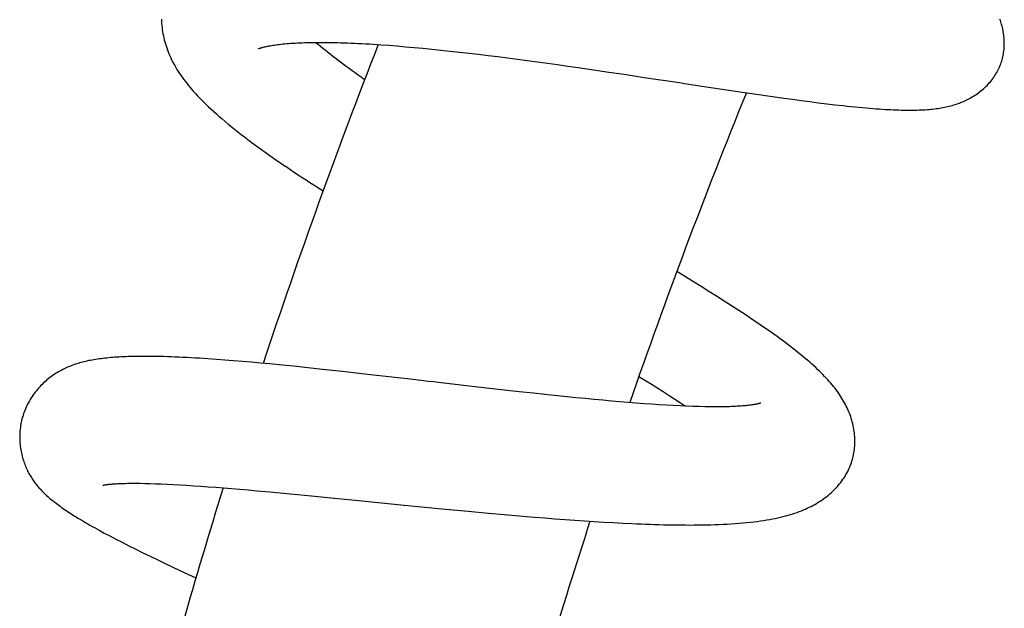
# Model space of a CAD drawing. Header units: millimetres. Extents: x 160 to 318, y 73 to 291.
# Tile 48 of 129: x 162.9 to 167.56, y 147.15 to 149.93. Entities that reach past the tile are written whole.
import ezdxf

# ---------------------------------------------------------------- set-up
doc = ezdxf.new("R2010")
doc.units = ezdxf.units.MM
doc.header["$LTSCALE"] = 30.734
doc.layers.get('0').update_dxf_attribs({"linetype": 'CONTINUOUS'})

msp = doc.modelspace()

# ---------------------------------------------------------------- linework, layer by layer
at = {"color": 7, "linetype": 'Continuous'}
for p, q in [((164.6098, 149.8116), (164.6475, 149.8089)), ((164.6475, 149.8089), (164.6861, 149.8059)), ((164.6861, 149.8059), (164.7257, 149.8026)), ((164.7257, 149.8026), (164.7662, 149.799)), ((164.7662, 149.799), (164.8076, 149.7951)), ((164.8076, 149.7951), (164.8498, 149.7909)), ((164.8498, 149.7909), (164.8927, 149.7865)), ((164.8927, 149.7865), (164.9363, 149.7819)), ((164.9363, 149.7819), (164.9804, 149.777)), ((164.9804, 149.777), (165.0251, 149.7719)), ((165.0251, 149.7719), (165.0702, 149.7666)), ((165.0702, 149.7666), (165.1156, 149.761)), ((165.1156, 149.761), (165.1614, 149.7554)), ((165.1614, 149.7554), (165.2076, 149.7495)), ((165.2076, 149.7495), (165.2543, 149.7434)), ((165.2543, 149.7434), (165.3013, 149.7372)), ((165.3013, 149.7372), (165.3487, 149.7308)), ((165.3487, 149.7308), (165.3964, 149.7243)), ((165.3964, 149.7243), (165.4444, 149.7176)), ((165.4444, 149.7176), (165.4926, 149.7108)), ((165.4926, 149.7108), (165.541, 149.7039)), ((165.541, 149.7039), (165.6135, 149.6934)), ((165.6135, 149.6934), (165.686, 149.6827)), ((165.686, 149.6827), (165.7582, 149.672)), ((165.7582, 149.672), (165.8539, 149.6577)), ((166.1369, 149.6148), (166.2967, 149.5909)), ((166.2967, 149.5909), (166.385, 149.5779)), ((166.385, 149.5779), (166.4496, 149.5686)), ((166.4496, 149.5686), (166.513, 149.5596)), ((166.513, 149.5596), (166.5547, 149.5539)), ((166.5547, 149.5539), (166.5958, 149.5484)), ((166.5958, 149.5484), (166.6364, 149.543)), ((166.6364, 149.543), (166.6765, 149.5379)), ((166.6765, 149.5379), (166.7159, 149.5331)), ((166.7159, 149.5331), (166.7548, 149.5285)), ((166.7548, 149.5285), (166.793, 149.5241)), ((166.0481, 148.7153), (166.0075, 148.74)), ((166.0858, 148.6922), (166.0481, 148.7153)), ((166.123, 148.6693), (166.0858, 148.6922)), ((166.1597, 148.6465), (166.123, 148.6693)), ((166.1959, 148.6238), (166.1597, 148.6465)), ((166.2316, 148.6011), (166.1959, 148.6238)), ((163.8726, 148.3223), (163.832, 148.3253)), ((163.9138, 148.319), (163.8726, 148.3223)), ((163.9556, 148.3155), (163.9138, 148.319)), ((163.998, 148.3118), (163.9556, 148.3155)), ((164.041, 148.3079), (163.998, 148.3118)), ((164.0846, 148.3039), (164.041, 148.3079)), ((164.1288, 148.2996), (164.0846, 148.3039)), ((164.196, 148.2929), (164.1288, 148.2996)), ((164.2645, 148.2858), (164.196, 148.2929)), ((164.3341, 148.2784), (164.2645, 148.2858)), ((164.4279, 148.2682), (164.3341, 148.2784)), ((164.5465, 148.2549), (164.4279, 148.2682)), ((164.7616, 148.2303), (164.5465, 148.2549)), ((165.8286, 148.2455), (165.8523, 148.2309)), ((165.8523, 148.2309), (165.8834, 148.2116)), ((165.1222, 148.1886), (165.027, 148.1995)), ((165.1927, 148.1807), (165.1222, 148.1886)), ((165.2623, 148.1729), (165.1927, 148.1807)), ((165.8834, 148.2116), (165.9137, 148.1926)), ((165.9137, 148.1926), (165.9431, 148.174)), ((165.331, 148.1654), (165.2623, 148.1729)), ((165.3987, 148.1581), (165.331, 148.1654)), ((165.4434, 148.1534), (165.3987, 148.1581)), ((165.4876, 148.1489), (165.4434, 148.1534)), ((165.5313, 148.1445), (165.4876, 148.1489)), ((165.5744, 148.1402), (165.5313, 148.1445)), ((165.6167, 148.1362), (165.5744, 148.1402)), ((165.6583, 148.1323), (165.6167, 148.1362)), ((165.6991, 148.1286), (165.6583, 148.1323)), ((165.9431, 148.174), (165.9716, 148.1557)), ((165.9716, 148.1557), (165.9991, 148.1379)), ((165.9991, 148.1379), (166.0256, 148.1204)), ((165.7391, 148.1252), (165.6991, 148.1286)), ((165.778, 148.1219), (165.7391, 148.1252)), ((165.8159, 148.1189), (165.778, 148.1219)), ((165.8528, 148.1161), (165.8159, 148.1189)), ((165.8889, 148.1135), (165.8528, 148.1161)), ((165.9241, 148.1112), (165.8889, 148.1135)), ((165.9583, 148.1091), (165.9241, 148.1112)), ((165.9916, 148.1073), (165.9583, 148.1091)), ((166.0237, 148.1057), (165.9916, 148.1073)), ((166.0547, 148.1043), (166.0237, 148.1057)), ((166.0256, 148.1204), (166.0494, 148.1045)), ((166.0846, 148.1032), (166.0547, 148.1043)), ((166.1132, 148.1024), (166.0846, 148.1032)), ((166.1405, 148.1018), (166.1132, 148.1024)), ((166.1665, 148.1014), (166.1405, 148.1018)), ((163.4501, 147.7405), (163.4715, 147.7403)), ((163.4715, 147.7403), (163.4942, 147.7399)), ((163.4942, 147.7399), (163.5183, 147.7393)), ((163.5183, 147.7393), (163.5438, 147.7385)), ((163.5438, 147.7385), (163.5707, 147.7375)), ((163.5707, 147.7375), (163.599, 147.7362)), ((163.599, 147.7362), (163.6285, 147.7348)), ((163.6285, 147.7348), (163.6593, 147.7331)), ((163.6593, 147.7331), (163.6912, 147.7312)), ((163.6912, 147.7312), (163.7242, 147.7291)), ((163.7242, 147.7291), (163.7583, 147.7268)), ((163.7583, 147.7268), (163.7934, 147.7243)), ((163.7934, 147.7243), (163.8293, 147.7216)), ((163.8293, 147.7216), (163.8662, 147.7187)), ((163.8662, 147.7187), (163.9039, 147.7157)), ((163.9039, 147.7157), (163.9426, 147.7124)), ((163.9426, 147.7124), (163.9822, 147.709)), ((163.9822, 147.709), (164.0228, 147.7055)), ((164.0228, 147.7055), (164.0852, 147.6998)), ((164.0852, 147.6998), (164.1494, 147.6939)), ((164.1494, 147.6939), (164.2151, 147.6877)), ((164.2151, 147.6877), (164.2821, 147.6812)), ((164.2821, 147.6812), (164.3731, 147.6723)), ((164.3731, 147.6723), (164.4891, 147.6608)), ((164.4891, 147.6608), (164.7039, 147.6393)), ((164.7039, 147.6393), (164.8994, 147.6201)), ((164.8994, 147.6201), (165.0217, 147.6085)), ((165.0217, 147.6085), (165.1187, 147.5995)), ((165.1187, 147.5995), (165.1912, 147.593)), ((165.1912, 147.593), (165.2635, 147.5867)), ((165.2635, 147.5867), (165.3356, 147.5807)), ((165.3356, 147.5807), (165.3835, 147.5768)), ((165.3835, 147.5768), (165.4311, 147.5731)), ((165.4311, 147.5731), (165.4784, 147.5695)), ((165.4784, 147.5695), (165.5253, 147.5661)), ((165.5253, 147.5661), (165.5718, 147.5629)), ((165.5718, 147.5629), (165.6177, 147.5599)), ((165.6177, 147.5599), (165.6631, 147.5571)), ((165.6631, 147.5571), (165.7079, 147.5546)), ((165.7079, 147.5546), (165.7522, 147.5522)), ((165.7522, 147.5522), (165.7958, 147.5501)), ((163.2785, 147.5185), (163.3027, 147.5054)), ((163.3027, 147.5054), (163.3286, 147.4916)), ((163.3286, 147.4916), (163.3566, 147.477)), ((163.3566, 147.477), (163.3866, 147.4616)), ((163.3866, 147.4616), (163.4182, 147.4456)), ((163.4182, 147.4456), (163.451, 147.4292)), ((163.451, 147.4292), (163.4848, 147.4125)), ((163.4848, 147.4125), (163.5195, 147.3956)), ((163.5195, 147.3956), (163.5549, 147.3786)), ((163.5549, 147.3786), (163.5908, 147.3614)), ((163.5908, 147.3614), (163.6272, 147.3442)), ((163.6272, 147.3442), (163.6828, 147.3181)), ((163.6828, 147.3181), (163.7355, 147.2936))]:
    msp.add_line(p, q, dxfattribs=at)
for points in [[(163.5727, 149.9326), (163.5731, 149.9225), (163.5736, 149.9125), (163.5744, 149.9026), (163.5754, 149.8927), (163.5767, 149.8829), (163.5781, 149.8732), (163.5797, 149.8635), (163.5816, 149.8539), (163.5837, 149.8443), (163.586, 149.8347), (163.5885, 149.8251), (163.5912, 149.8156), (163.5942, 149.8061), (163.5973, 149.7966), (163.6007, 149.7871), (163.6043, 149.7777), (163.608, 149.7684), (163.612, 149.7591), (163.6162, 149.7499), (163.6206, 149.7407), (163.6252, 149.7315), (163.63, 149.7224), (163.6351, 149.7133), (163.6404, 149.7041), (163.6459, 149.6949), (163.6517, 149.6857), (163.6577, 149.6765), (163.664, 149.6673), (163.6705, 149.658), (163.6773, 149.6486), (163.6844, 149.6393), (163.6918, 149.6298), (163.6995, 149.6203), (163.7074, 149.6106), (163.7158, 149.6009), (163.7244, 149.5911), (163.7334, 149.5811), (163.7428, 149.571), (163.7525, 149.5608), (163.7627, 149.5504), (163.7732, 149.5399), (163.7841, 149.5292), (163.7954, 149.5183), (163.8072, 149.5073), (163.8195, 149.4961), (163.8322, 149.4847), (163.8453, 149.4731), (163.859, 149.4614), (163.8732, 149.4493), (163.8878, 149.4372), (163.9028, 149.4249), (163.9181, 149.4126), (163.9336, 149.4004), (163.9492, 149.3882), (163.9648, 149.3762), (163.9807, 149.3642), (163.9966, 149.3522), (164.0128, 149.3403), (164.0292, 149.3283), (164.0457, 149.3163), (164.0624, 149.3044), (164.0793, 149.2924), (164.0963, 149.2805), (164.1135, 149.2685), (164.1308, 149.2566), (164.1483, 149.2447), (164.1659, 149.2328), (164.1836, 149.2209), (164.2014, 149.209), (164.2194, 149.1971), (164.2375, 149.1852), (164.2557, 149.1733), (164.274, 149.1614), (164.2925, 149.1495), (164.3112, 149.1376), (164.3365, 149.1215)], [(167.5342, 149.7101), (167.536, 149.7146), (167.5384, 149.7209), (167.5406, 149.7273), (167.5427, 149.7338), (167.5447, 149.7404), (167.5465, 149.7472), (167.5481, 149.754), (167.5496, 149.761), (167.5509, 149.7681), (167.5521, 149.7752), (167.553, 149.7825), (167.5538, 149.7899), (167.5544, 149.7973), (167.5549, 149.8048), (167.5551, 149.8124), (167.5551, 149.8199), (167.555, 149.8275), (167.5547, 149.835), (167.5542, 149.8425), (167.5535, 149.85), (167.5527, 149.8574), (167.5517, 149.8647), (167.5505, 149.872), (167.5492, 149.8792), (167.5477, 149.8863), (167.5461, 149.8933), (167.5443, 149.9002), (167.5425, 149.9069), (167.5405, 149.9134), (167.5385, 149.9198), (167.5364, 149.926), (167.5342, 149.932)], [(164.0308, 149.7928), (164.0308, 149.7928), (164.0309, 149.7929), (164.0313, 149.7931), (164.0318, 149.7933), (164.0326, 149.7936), (164.0335, 149.7939), (164.0347, 149.7944), (164.0362, 149.7949), (164.0379, 149.7955), (164.0398, 149.7961), (164.0421, 149.7968), (164.0446, 149.7976), (164.0474, 149.7984), (164.0505, 149.7992), (164.0539, 149.8001), (164.0576, 149.8011), (164.0616, 149.802), (164.0658, 149.803), (164.0704, 149.804), (164.0754, 149.805), (164.0807, 149.806), (164.0864, 149.8071), (164.0925, 149.8081), (164.099, 149.8092), (164.1059, 149.8103), (164.1131, 149.8113), (164.1208, 149.8123), (164.1287, 149.8133), (164.1371, 149.8143), (164.1457, 149.8152), (164.1547, 149.8161), (164.1639, 149.8169), (164.1735, 149.8177), (164.1833, 149.8184), (164.1935, 149.8191), (164.2041, 149.8198), (164.215, 149.8203), (164.2262, 149.8209), (164.2378, 149.8213), (164.2497, 149.8217), (164.262, 149.8221), (164.2747, 149.8224), (164.2876, 149.8226), (164.3009, 149.8227), (164.3146, 149.8228), (164.3286, 149.8228), (164.3429, 149.8228), (164.3575, 149.8226), (164.3724, 149.8224), (164.3876, 149.8221), (164.4031, 149.8218), (164.419, 149.8213), (164.435, 149.8208), (164.4514, 149.8203), (164.468, 149.8196), (164.4849, 149.8189), (164.5021, 149.818), (164.5194, 149.8172), (164.5371, 149.8162), (164.5549, 149.8152), (164.573, 149.8141), (164.5913, 149.8129), (164.6098, 149.8116)], [(164.5327, 149.6466), (164.5162, 149.6582), (164.5016, 149.6686), (164.4873, 149.6789), (164.4732, 149.6891), (164.4593, 149.6992), (164.4457, 149.7092), (164.4323, 149.7191), (164.4191, 149.729), (164.4062, 149.7387), (164.3936, 149.7483), (164.3812, 149.7578), (164.3691, 149.7672), (164.3573, 149.7764), (164.3458, 149.7855), (164.3345, 149.7945), (164.3236, 149.8034), (164.3129, 149.8121), (164.3025, 149.8207), (164.3001, 149.8227)], [(166.793, 149.5241), (166.8119, 149.5221), (166.8306, 149.5201), (166.8491, 149.5183), (166.8672, 149.5165), (166.8849, 149.5148), (166.9021, 149.5133), (166.9188, 149.5119), (166.9348, 149.5106), (166.9501, 149.5094), (166.9649, 149.5083), (166.9792, 149.5074), (166.993, 149.5065), (167.0063, 149.5058), (167.0193, 149.5051), (167.0319, 149.5045), (167.0442, 149.5041), (167.0562, 149.5036), (167.0679, 149.5033), (167.0794, 149.5031), (167.0906, 149.5029), (167.1015, 149.5028), (167.1123, 149.5028), (167.1228, 149.5029), (167.133, 149.503), (167.1431, 149.5033), (167.1529, 149.5036), (167.1626, 149.504), (167.172, 149.5044), (167.1813, 149.505), (167.1904, 149.5056), (167.1993, 149.5063), (167.208, 149.5071), (167.2166, 149.508), (167.225, 149.5089), (167.2333, 149.51), (167.2414, 149.5111), (167.2493, 149.5123), (167.2571, 149.5136), (167.2648, 149.5149), (167.2724, 149.5164), (167.28, 149.518), (167.2874, 149.5196), (167.2947, 149.5214), (167.302, 149.5233), (167.3091, 149.5252), (167.3162, 149.5273), (167.3231, 149.5295), (167.33, 149.5317), (167.3368, 149.5341), (167.3434, 149.5365), (167.35, 149.539), (167.3564, 149.5416), (167.3628, 149.5444), (167.3692, 149.5472), (167.3755, 149.5502), (167.3818, 149.5533), (167.3881, 149.5566), (167.3945, 149.56), (167.4008, 149.5636), (167.4072, 149.5674), (167.4136, 149.5713), (167.4199, 149.5754), (167.4262, 149.5798), (167.4325, 149.5842), (167.4387, 149.5889), (167.4448, 149.5937), (167.4508, 149.5987), (167.4568, 149.6038), (167.4626, 149.609), (167.4682, 149.6144), (167.4737, 149.6199), (167.4791, 149.6256), (167.4843, 149.6313), (167.4894, 149.6371), (167.4942, 149.6431), (167.4989, 149.6491), (167.5034, 149.6552), (167.5077, 149.6613), (167.5118, 149.6675), (167.5157, 149.6737), (167.5194, 149.68), (167.5229, 149.6863), (167.5262, 149.6926), (167.5292, 149.6989), (167.5321, 149.7053), (167.5342, 149.7101)], [(165.8539, 149.6577), (166.0198, 149.6326), (166.0434, 149.629), (166.1369, 149.6148)], [(166.8335, 147.8392), (166.8353, 147.8447), (166.8375, 147.8523), (166.8396, 147.8599), (166.8414, 147.8677), (166.8431, 147.8755), (166.8446, 147.8835), (166.8459, 147.8916), (166.847, 147.8998), (166.8479, 147.9082), (166.8485, 147.9166), (166.849, 147.9251), (166.8492, 147.9337), (166.8492, 147.9424), (166.849, 147.9511), (166.8486, 147.9599), (166.8479, 147.9687), (166.847, 147.9776), (166.8459, 147.9864), (166.8445, 147.9952), (166.843, 148.0039), (166.8412, 148.0127), (166.8392, 148.0213), (166.837, 148.03), (166.8346, 148.0385), (166.832, 148.0471), (166.8293, 148.0555), (166.8263, 148.064), (166.8231, 148.0723), (166.8197, 148.0806), (166.8162, 148.0888), (166.8125, 148.097), (166.8086, 148.105), (166.8045, 148.113), (166.8003, 148.1209), (166.7959, 148.1288), (166.7913, 148.1365), (166.7866, 148.1443), (166.7817, 148.152), (166.7766, 148.1597), (166.7713, 148.1674), (166.7658, 148.1751), (166.76, 148.1828), (166.7541, 148.1905), (166.748, 148.1983), (166.7416, 148.206), (166.735, 148.2138), (166.7282, 148.2216), (166.7211, 148.2295), (166.7138, 148.2374), (166.7062, 148.2454), (166.6984, 148.2535), (166.6903, 148.2616), (166.6819, 148.2699), (166.6732, 148.2782), (166.6642, 148.2866), (166.655, 148.2951), (166.6454, 148.3036), (166.6356, 148.3123), (166.6253, 148.3212), (166.6147, 148.3302), (166.6037, 148.3395), (166.5921, 148.3489), (166.5801, 148.3586), (166.5675, 148.3686), (166.5544, 148.3789), (166.5406, 148.3894), (166.5264, 148.4002), (166.5117, 148.4112), (166.4966, 148.4223), (166.4812, 148.4335), (166.4656, 148.4447), (166.4498, 148.4559), (166.4339, 148.467), (166.4178, 148.4782), (166.4017, 148.4893), (166.3854, 148.5004), (166.3689, 148.5115), (166.3523, 148.5226), (166.3355, 148.5337), (166.3186, 148.5449), (166.3015, 148.5561), (166.2842, 148.5673), (166.2668, 148.5786), (166.2316, 148.6011)], [(163.7719, 148.3294), (163.752, 148.3307), (163.7321, 148.3319), (163.7124, 148.333), (163.6929, 148.3341), (163.6737, 148.335), (163.6548, 148.3359), (163.6364, 148.3367), (163.6186, 148.3374), (163.6012, 148.338), (163.5844, 148.3385), (163.5681, 148.339), (163.5524, 148.3393), (163.5371, 148.3396), (163.5222, 148.3398), (163.5078, 148.3399), (163.4938, 148.3399), (163.4802, 148.3399), (163.467, 148.3398), (163.4541, 148.3397), (163.4416, 148.3394), (163.4294, 148.3391), (163.4175, 148.3388), (163.406, 148.3384), (163.3948, 148.3379), (163.3838, 148.3374), (163.3731, 148.3368), (163.3627, 148.3362), (163.3525, 148.3355), (163.3425, 148.3347), (163.3328, 148.3339), (163.3233, 148.333), (163.314, 148.3321), (163.3049, 148.3311), (163.2959, 148.3301), (163.2872, 148.329), (163.2786, 148.3278), (163.2702, 148.3266), (163.2619, 148.3253), (163.2538, 148.324), (163.2457, 148.3226), (163.2379, 148.3211), (163.2301, 148.3196), (163.2225, 148.318), (163.215, 148.3163), (163.2076, 148.3146), (163.2003, 148.3128), (163.1931, 148.3109), (163.1861, 148.3089), (163.1791, 148.3069), (163.1722, 148.3047), (163.1654, 148.3025), (163.1586, 148.3002), (163.152, 148.2978)], [(163.832, 148.3253), (163.8119, 148.3267), (163.7719, 148.3294)], [(163.152, 148.2978), (163.1453, 148.2953), (163.1388, 148.2927), (163.1324, 148.2901), (163.126, 148.2873), (163.1197, 148.2844), (163.1134, 148.2815), (163.1073, 148.2784), (163.1012, 148.2753), (163.0952, 148.2721), (163.0893, 148.2687), (163.0835, 148.2653), (163.0777, 148.2618), (163.0719, 148.2582), (163.0662, 148.2545), (163.0605, 148.2505), (163.0547, 148.2465), (163.0489, 148.2422), (163.0431, 148.2378), (163.0373, 148.2331), (163.0315, 148.2283), (163.0257, 148.2233), (163.02, 148.2182), (163.0143, 148.2129), (163.0087, 148.2074), (163.0032, 148.2018), (162.9977, 148.196), (162.9923, 148.19), (162.987, 148.1839), (162.9817, 148.1776), (162.9766, 148.1711), (162.9716, 148.1645), (162.9666, 148.1577), (162.9619, 148.1507), (162.9572, 148.1437), (162.9528, 148.1365), (162.9485, 148.1293), (162.9444, 148.122), (162.9404, 148.1146), (162.9367, 148.1071), (162.9332, 148.0996), (162.9299, 148.0921), (162.9267, 148.0846), (162.9238, 148.0771), (162.9211, 148.0695), (162.9186, 148.062), (162.9169, 148.0565)], [(165.027, 148.1995), (164.8823, 148.2163), (164.8582, 148.2191), (164.834, 148.2219), (164.7616, 148.2303)], [(166.4042, 148.1192), (166.4042, 148.1192), (166.4043, 148.1192), (166.4042, 148.1192), (166.4039, 148.1191), (166.4034, 148.1189), (166.4027, 148.1187), (166.4017, 148.1184), (166.4006, 148.1181), (166.3992, 148.1177), (166.3976, 148.1172), (166.3957, 148.1168), (166.3936, 148.1163), (166.3912, 148.1157), (166.3885, 148.1151), (166.3856, 148.1145), (166.3825, 148.1139), (166.379, 148.1132), (166.3752, 148.1126), (166.3711, 148.1119), (166.3667, 148.1112), (166.3619, 148.1105), (166.3567, 148.1098), (166.3511, 148.1091), (166.3451, 148.1083), (166.3387, 148.1076), (166.332, 148.107), (166.3249, 148.1063), (166.3175, 148.1057), (166.3097, 148.1051), (166.3016, 148.1045), (166.2932, 148.104), (166.2845, 148.1035), (166.2755, 148.1031), (166.2661, 148.1027), (166.2565, 148.1023), (166.2464, 148.102), (166.2361, 148.1018), (166.2254, 148.1016), (166.2143, 148.1014), (166.2029, 148.1014), (166.1911, 148.1013), (166.179, 148.1013), (166.1665, 148.1014)], [(162.9169, 148.0565), (162.9153, 148.0509), (162.9133, 148.0435), (162.9115, 148.036), (162.9098, 148.0284), (162.9083, 148.0206), (162.907, 148.0127), (162.9059, 148.0048), (162.9049, 147.9967), (162.9041, 147.9886), (162.9035, 147.9804), (162.9031, 147.9722), (162.9029, 147.964), (162.9028, 147.9557), (162.903, 147.9475), (162.9034, 147.9392), (162.9039, 147.931), (162.9046, 147.9229), (162.9055, 147.9148), (162.9066, 147.9068), (162.9078, 147.899), (162.9092, 147.8913), (162.9107, 147.8837), (162.9124, 147.8762), (162.9142, 147.869), (162.9161, 147.8619), (162.9181, 147.8549), (162.9202, 147.8481), (162.9224, 147.8414), (162.9248, 147.8348), (162.9272, 147.8284), (162.9297, 147.8221), (162.9323, 147.8159), (162.935, 147.8099), (162.9377, 147.8041), (162.9405, 147.7984), (162.9433, 147.7928), (162.9462, 147.7874), (162.9491, 147.7822), (162.9521, 147.777), (162.9551, 147.772), (162.9582, 147.767), (162.9614, 147.7621), (162.9647, 147.7572), (162.968, 147.7524), (162.9715, 147.7475), (162.975, 147.7428), (162.9786, 147.7381), (162.9823, 147.7334), (162.9861, 147.7287), (162.99, 147.7241), (162.9939, 147.7196), (162.998, 147.7151), (163.0022, 147.7106), (163.0064, 147.706), (163.0108, 147.7015), (163.0154, 147.697), (163.0201, 147.6924), (163.025, 147.6878), (163.03, 147.6832), (163.0351, 147.6785), (163.0404, 147.6739), (163.0458, 147.6692), (163.0514, 147.6645), (163.0571, 147.6599), (163.0629, 147.6552), (163.0688, 147.6505), (163.0749, 147.6458), (163.0812, 147.6411), (163.0876, 147.6364), (163.0941, 147.6316), (163.1008, 147.6268), (163.1077, 147.622), (163.1148, 147.6171), (163.122, 147.6122), (163.1294, 147.6072), (163.137, 147.6022), (163.1448, 147.5972), (163.1527, 147.592), (163.1609, 147.5869), (163.1693, 147.5816), (163.178, 147.5763), (163.1868, 147.571), (163.1959, 147.5655), (163.2052, 147.56), (163.2148, 147.5544), (163.2247, 147.5486), (163.2348, 147.5428), (163.2453, 147.5369), (163.256, 147.5309), (163.2785, 147.5185)], [(166.5334, 147.5894), (166.5445, 147.5927), (166.5554, 147.5961), (166.566, 147.5995), (166.5764, 147.6031), (166.5864, 147.6068), (166.5962, 147.6106), (166.6058, 147.6145), (166.6152, 147.6185), (166.6244, 147.6227), (166.6334, 147.627), (166.6422, 147.6314), (166.6509, 147.6359), (166.6594, 147.6406), (166.6678, 147.6454), (166.6761, 147.6505), (166.6844, 147.6557), (166.6926, 147.6612), (166.7006, 147.6668), (166.7086, 147.6726), (166.7163, 147.6786), (166.7239, 147.6847), (166.7312, 147.6909), (166.7382, 147.6972), (166.7451, 147.7036), (166.7518, 147.7102), (166.7584, 147.7169), (166.7647, 147.7237), (166.7708, 147.7306), (166.7767, 147.7377), (166.7823, 147.7448), (166.7877, 147.752), (166.7929, 147.7592), (166.7979, 147.7665), (166.8026, 147.7739), (166.807, 147.7813), (166.8112, 147.7887), (166.8152, 147.7962), (166.8189, 147.8036), (166.8224, 147.8111), (166.8257, 147.8186), (166.8287, 147.8261), (166.8315, 147.8335), (166.8335, 147.8392)], [(163.2953, 147.7314), (163.2952, 147.7313), (163.2952, 147.7313), (163.2954, 147.7314), (163.2956, 147.7315), (163.2961, 147.7316), (163.2967, 147.7317), (163.2975, 147.7319), (163.2985, 147.7321), (163.2997, 147.7323), (163.3011, 147.7326), (163.3026, 147.7329), (163.3045, 147.7332), (163.3065, 147.7335), (163.3088, 147.7338), (163.3113, 147.7342), (163.3141, 147.7346), (163.3172, 147.735), (163.3206, 147.7354), (163.3242, 147.7358), (163.3282, 147.7362), (163.3324, 147.7366), (163.337, 147.737), (163.3419, 147.7374), (163.3472, 147.7378), (163.3528, 147.7381), (163.3587, 147.7385), (163.3651, 147.7388), (163.3718, 147.7391), (163.379, 147.7394), (163.3865, 147.7397), (163.3945, 147.7399), (163.4028, 147.7401), (163.4115, 147.7403), (163.4206, 147.7404), (163.4301, 147.7405), (163.4399, 147.7405), (163.4501, 147.7405)], [(165.7958, 147.5501), (165.8175, 147.5492), (165.839, 147.5483), (165.8605, 147.5475), (165.8818, 147.5468), (165.903, 147.5461), (165.9242, 147.5455), (165.9452, 147.5449), (165.9662, 147.5445), (165.987, 147.5441), (166.0077, 147.5438), (166.0282, 147.5436), (166.0486, 147.5435), (166.0689, 147.5434), (166.089, 147.5435), (166.109, 147.5436), (166.1288, 147.5439), (166.1485, 147.5443), (166.1681, 147.5447), (166.1876, 147.5453), (166.2069, 147.546), (166.2262, 147.5469), (166.2454, 147.5479), (166.2645, 147.549), (166.2833, 147.5503), (166.3018, 147.5517), (166.32, 147.5532), (166.3377, 147.5549), (166.3549, 147.5567), (166.3716, 147.5586), (166.3877, 147.5606), (166.4032, 147.5627), (166.4181, 147.5649), (166.4325, 147.5673), (166.4465, 147.5697), (166.46, 147.5722), (166.4731, 147.5748), (166.4858, 147.5775), (166.4981, 147.5803), (166.5102, 147.5832), (166.5219, 147.5863), (166.5334, 147.5894)]]:
    msp.add_lwpolyline(points, dxfattribs=at)
for centre, radius, start, end in [((193.4837, 138.5253), 31.0136, 158.65751, 161.61543), ((193.4533, 138.5366), 29.2812, 157.83207, 160.89285), ((193.3058, 138.5795), 30.8276, 162.75452, 165.24508), ((193.3846, 138.5566), 29.2097, 162.04457, 164.61474)]:
    msp.add_arc(centre, radius, start, end, dxfattribs=at)

doc.saveas('drawing.dxf')
